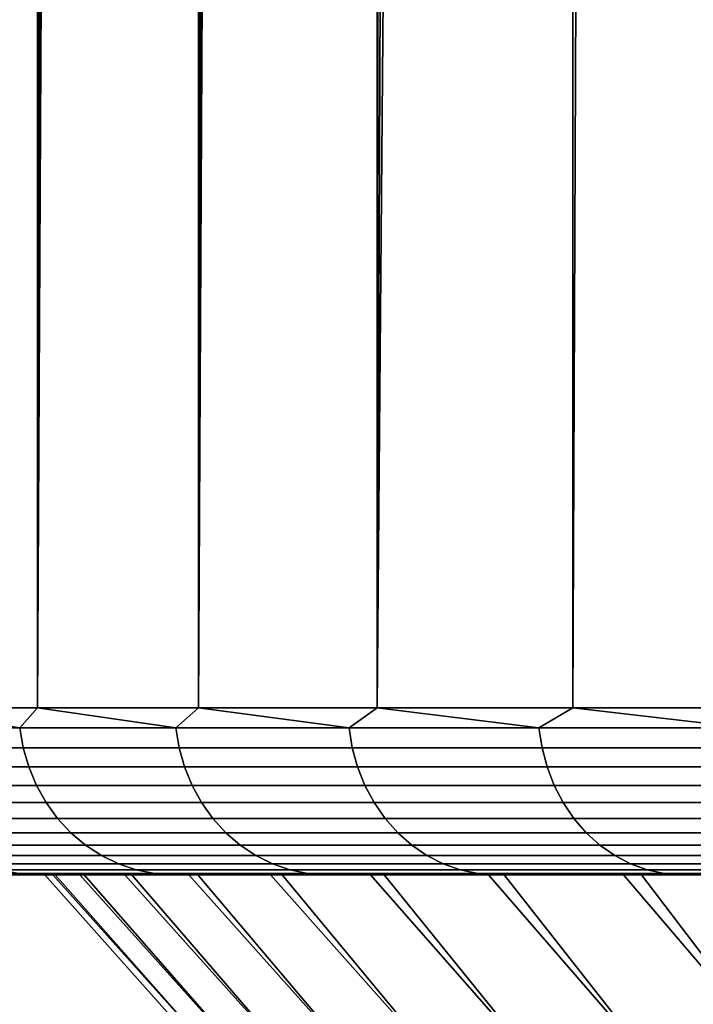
# Model space of a CAD drawing. Header units: metres. Extents: x -244 to 24, y -123 to 0.
# Tile 32 of 146: x -21.71 to -19.69, y -107.89 to -104.94. Entities that reach past the tile are written whole.
import ezdxf

# ---------------------------------------------------------------- set-up
doc = ezdxf.new("R2010")
doc.units = ezdxf.units.M
doc.layers.add('solid_10_231_103_000', color=7, linetype='CONTINUOUS')

msp = doc.modelspace()

# ---------------------------------------------------------------- linework, layer by layer
at = {"layer": 'solid_10_231_103_000'}
for points in [[(-22.082787, -107, 8.037445), (-21.654701, -107, 9.128193), (-21.65469, -1, 9.128219), (-22.082777, -1, 8.037473)], [(-21.654701, -107, 9.128193), (-21.172779, -107, 10.196246), (-21.172768, -1, 10.196269), (-21.65469, -1, 9.128219)], [(-21.172779, -107, 10.196246), (-20.638218, -107, 11.238949), (-20.638206, -1, 11.23897), (-21.172768, -1, 10.196269)], [(-20.638218, -107, 11.238949), (-20.052347, -107, 12.253709), (-20.052336, -1, 12.253728), (-20.638206, -1, 11.23897)], [(-20.052347, -107, 12.253709), (-19.416624, -107, 13.238004), (-19.416611, -1, 13.238022), (-20.052336, -1, 12.253728)], [(-21.627167, -32.532677, -9.193237), (-21.654701, -107, -9.128193), (-22.082787, -107, -8.037445), (-21.708485, -32.07, -8.99954)], [(-21.53244, -33.011887, -9.412973), (-21.654701, -107, -9.128193), (-21.627167, -32.532677, -9.193237)], [(-21.421936, -33.509731, -9.661817), (-21.654701, -107, -9.128193), (-21.53244, -33.011887, -9.412973)], [(-21.294643, -34.026321, -9.939221), (-21.654701, -107, -9.128193), (-21.421936, -33.509731, -9.661817)], [(-21.148167, -34.562374, -10.247195), (-21.172779, -107, -10.196246), (-21.654701, -107, -9.128193), (-21.294643, -34.026321, -9.939221)], [(-20.981012, -35.118069, -10.585232), (-21.172779, -107, -10.196246), (-21.148167, -34.562374, -10.247195)], [(-20.790642, -35.693581, -10.954416), (-21.172779, -107, -10.196246), (-20.981012, -35.118069, -10.585232)], [(-20.575701, -36.287586, -11.352998), (-20.638218, -107, -11.238949), (-21.172779, -107, -10.196246), (-20.790642, -35.693581, -10.954416)], [(-20.331276, -36.904716, -11.785129), (-20.638218, -107, -11.238949), (-20.575701, -36.287586, -11.352998)], [(-20.053686, -37.547421, -12.251518), (-20.638218, -107, -11.238949), (-20.331276, -36.904716, -11.785129)], [(-19.737686, -38.217491, -12.754361), (-20.052347, -107, -12.253708), (-20.638218, -107, -11.238949), (-20.053686, -37.547421, -12.251518)], [(-19.371365, -38.92709, -13.304143), (-19.416624, -107, -13.238004), (-20.052347, -107, -12.253708), (-19.737686, -38.217491, -12.754361)], [(-21.707802, -107.060265, 8.991666), (-22.082787, -107, 8.037445), (-22.122852, -107.060265, 7.915683)], [(-22.082787, -107, -8.037445), (-21.707802, -107.060265, -8.991666), (-22.122852, -107.060265, -7.915683)], [(-21.707802, -107.060265, 8.991666), (-21.654701, -107, 9.128193), (-22.082787, -107, 8.037445)], [(-22.082787, -107, -8.037445), (-21.654701, -107, -9.128193), (-21.707802, -107.060265, -8.991666)], [(-21.240454, -107.060265, 10.045986), (-21.654701, -107, 9.128193), (-21.707802, -107.060265, 8.991666)], [(-21.654701, -107, -9.128193), (-21.240454, -107.060265, -10.045986), (-21.707802, -107.060265, -8.991666)], [(-21.240454, -107.060265, 10.045986), (-21.172779, -107, 10.196246), (-21.654701, -107, 9.128193)], [(-21.654701, -107, -9.128193), (-21.172779, -107, -10.196246), (-21.240454, -107.060265, -10.045986)], [(-20.721935, -107.060265, 11.076105), (-21.172779, -107, 10.196246), (-21.240454, -107.060265, 10.045986)], [(-21.172779, -107, -10.196246), (-20.721935, -107.060265, -11.076105), (-21.240454, -107.060265, -10.045986)], [(-20.721935, -107.060265, 11.076105), (-20.638218, -107, 11.238949), (-21.172779, -107, 10.196246)], [(-21.172779, -107, -10.196246), (-20.638218, -107, -11.238949), (-20.721935, -107.060265, -11.076105)], [(-20.153496, -107.060265, 12.07954), (-20.638218, -107, 11.238949), (-20.721935, -107.060265, 11.076105)], [(-20.638218, -107, -11.238949), (-20.153496, -107.060265, -12.07954), (-20.721935, -107.060265, -11.076105)], [(-20.153496, -107.060265, 12.07954), (-20.052347, -107, 12.253709), (-20.638218, -107, 11.238949)], [(-20.638218, -107, -11.238949), (-20.052347, -107, -12.253708), (-20.153496, -107.060265, -12.07954)], [(-19.536505, -107.060265, 13.053875), (-20.052347, -107, 12.253709), (-20.153496, -107.060265, 12.07954)], [(-20.052347, -107, -12.253708), (-19.536505, -107.060265, -13.053875), (-20.153496, -107.060265, -12.07954)], [(-19.536505, -107.060265, 13.053875), (-19.416624, -107, 13.238004), (-20.052347, -107, 12.253709)], [(-20.052347, -107, -12.253708), (-19.416624, -107, -13.238004), (-19.536505, -107.060265, -13.053875)], [(-21.707802, -107.060265, 8.991666), (-22.122852, -107.060265, 7.915683), (-22.112593, -107.119713, 7.912012), (-21.697733, -107.119713, 8.987495)], [(-22.122852, -107.060265, -7.915683), (-21.707802, -107.060265, -8.991666), (-21.697733, -107.119713, -8.987495), (-22.112593, -107.119713, -7.912012)], [(-21.240454, -107.060265, 10.045986), (-21.707802, -107.060265, 8.991666), (-21.697733, -107.119713, 8.987495), (-21.2306, -107.119713, 10.041327)], [(-21.707802, -107.060265, -8.991666), (-21.240454, -107.060265, -10.045986), (-21.2306, -107.119713, -10.041327), (-21.697733, -107.119713, -8.987495)], [(-20.721935, -107.060265, 11.076105), (-21.240454, -107.060265, 10.045986), (-21.2306, -107.119713, 10.041327), (-20.712324, -107.119713, 11.070968)], [(-21.240454, -107.060265, -10.045986), (-20.721935, -107.060265, -11.076105), (-20.712324, -107.119713, -11.070968), (-21.2306, -107.119713, -10.041327)], [(-20.153496, -107.060265, 12.07954), (-20.721935, -107.060265, 11.076105), (-20.712324, -107.119713, 11.070968), (-20.144148, -107.119713, 12.073937)], [(-20.721935, -107.060265, -11.076105), (-20.153496, -107.060265, -12.07954), (-20.144148, -107.119713, -12.073937), (-20.712324, -107.119713, -11.070968)], [(-19.536505, -107.060265, 13.053875), (-20.153496, -107.060265, 12.07954), (-20.144148, -107.119713, 12.073937), (-19.527443, -107.119713, 13.04782)], [(-20.153496, -107.060265, -12.07954), (-19.536505, -107.060265, -13.053875), (-19.527443, -107.119713, -13.04782), (-20.144148, -107.119713, -12.073937)], [(-21.697733, -107.119713, 8.987495), (-22.112593, -107.119713, 7.912012), (-22.095654, -107.177414, 7.905951), (-21.68111, -107.177414, 8.98061)], [(-22.112593, -107.119713, -7.912012), (-21.697733, -107.119713, -8.987495), (-21.68111, -107.177414, -8.98061), (-22.095654, -107.177414, -7.905951)], [(-21.2306, -107.119713, 10.041327), (-21.697733, -107.119713, 8.987495), (-21.68111, -107.177414, 8.98061), (-21.214336, -107.177414, 10.033634)], [(-21.697733, -107.119713, -8.987495), (-21.2306, -107.119713, -10.041327), (-21.214336, -107.177414, -10.033634), (-21.68111, -107.177414, -8.98061)], [(-20.712324, -107.119713, 11.070968), (-21.2306, -107.119713, 10.041327), (-21.214336, -107.177414, 10.033634), (-20.696457, -107.177414, 11.062487)], [(-21.2306, -107.119713, -10.041327), (-20.712324, -107.119713, -11.070968), (-20.696457, -107.177414, -11.062487), (-21.214336, -107.177414, -10.033634)], [(-20.144148, -107.119713, 12.073937), (-20.712324, -107.119713, 11.070968), (-20.696457, -107.177414, 11.062487), (-20.128716, -107.177414, 12.064689)], [(-20.712324, -107.119713, -11.070968), (-20.144148, -107.119713, -12.073937), (-20.128716, -107.177414, -12.064689), (-20.696457, -107.177414, -11.062487)], [(-19.527443, -107.119713, 13.04782), (-20.144148, -107.119713, 12.073937), (-20.128716, -107.177414, 12.064689), (-19.512484, -107.177414, 13.037826)], [(-20.144148, -107.119713, -12.073937), (-19.527443, -107.119713, -13.04782), (-19.512484, -107.177414, -13.037826), (-20.128716, -107.177414, -12.064689)], [(-21.68111, -107.177414, 8.98061), (-22.095654, -107.177414, 7.905951), (-22.072283, -107.232521, 7.897589), (-21.658178, -107.232521, 8.971111)], [(-22.095654, -107.177414, -7.905951), (-21.68111, -107.177414, -8.98061), (-21.658178, -107.232521, -8.971111), (-22.072283, -107.232521, -7.897589)], [(-21.214336, -107.177414, 10.033634), (-21.68111, -107.177414, 8.98061), (-21.658178, -107.232521, 8.971111), (-21.191898, -107.232521, 10.023022)], [(-21.68111, -107.177414, -8.98061), (-21.214336, -107.177414, -10.033634), (-21.191898, -107.232521, -10.023022), (-21.658178, -107.232521, -8.971111)], [(-20.696457, -107.177414, 11.062487), (-21.214336, -107.177414, 10.033634), (-21.191898, -107.232521, 10.023022), (-20.674566, -107.232521, 11.050786)], [(-21.214336, -107.177414, -10.033634), (-20.696457, -107.177414, -11.062487), (-20.674566, -107.232521, -11.050786), (-21.191898, -107.232521, -10.023022)], [(-20.128716, -107.177414, 12.064689), (-20.696457, -107.177414, 11.062487), (-20.674566, -107.232521, 11.050786), (-20.107426, -107.232521, 12.051928)], [(-20.696457, -107.177414, -11.062487), (-20.128716, -107.177414, -12.064689), (-20.107426, -107.232521, -12.051928), (-20.674566, -107.232521, -11.050786)], [(-19.512484, -107.177414, 13.037826), (-20.128716, -107.177414, 12.064689), (-20.107426, -107.232521, 12.051928), (-19.491846, -107.232521, 13.024035)], [(-20.128716, -107.177414, -12.064689), (-19.512484, -107.177414, -13.037826), (-19.491846, -107.232521, -13.024035), (-20.107426, -107.232521, -12.051928)], [(-21.658178, -107.232521, 8.971111), (-22.072283, -107.232521, 7.897589), (-22.042822, -107.284233, 7.887048), (-21.629271, -107.284233, 8.959138)], [(-22.072283, -107.232521, -7.897589), (-21.658178, -107.232521, -8.971111), (-21.629271, -107.284233, -8.959138), (-22.042822, -107.284233, -7.887048)], [(-21.191898, -107.232521, 10.023022), (-21.658178, -107.232521, 8.971111), (-21.629271, -107.284233, 8.959138), (-21.163614, -107.284233, 10.009644)], [(-21.658178, -107.232521, -8.971111), (-21.191898, -107.232521, -10.023022), (-21.163614, -107.284233, -10.009644), (-21.629271, -107.284233, -8.959138)], [(-20.674566, -107.232521, 11.050786), (-21.191898, -107.232521, 10.023022), (-21.163614, -107.284233, 10.009644), (-20.646971, -107.284233, 11.036036)], [(-21.191898, -107.232521, -10.023022), (-20.674566, -107.232521, -11.050786), (-20.646971, -107.284233, -11.036036), (-21.163614, -107.284233, -10.009644)], [(-20.107426, -107.232521, 12.051928), (-20.674566, -107.232521, 11.050786), (-20.646971, -107.284233, 11.036036), (-20.080589, -107.284233, 12.035842)], [(-20.674566, -107.232521, -11.050786), (-20.107426, -107.232521, -12.051928), (-20.080589, -107.284233, -12.035842), (-20.646971, -107.284233, -11.036036)], [(-19.491846, -107.232521, 13.024035), (-20.107426, -107.232521, 12.051928), (-20.080589, -107.284233, 12.035842), (-19.46583, -107.284233, 13.006652)], [(-20.107426, -107.232521, -12.051928), (-19.491846, -107.232521, -13.024035), (-19.46583, -107.284233, -13.006652), (-20.080589, -107.284233, -12.035842)], [(-21.629271, -107.284233, 8.959138), (-22.042822, -107.284233, 7.887048), (-22.007702, -107.331787, 7.874482), (-21.59481, -107.331787, 8.944863)], [(-22.042822, -107.284233, -7.887048), (-21.629271, -107.284233, -8.959138), (-21.59481, -107.331787, -8.944863), (-22.007702, -107.331787, -7.874482)], [(-21.163614, -107.284233, 10.009644), (-21.629271, -107.284233, 8.959138), (-21.59481, -107.331787, 8.944863), (-21.129896, -107.331787, 9.993696)], [(-21.629271, -107.284233, -8.959138), (-21.163614, -107.284233, -10.009644), (-21.129896, -107.331787, -9.993696), (-21.59481, -107.331787, -8.944863)], [(-20.646971, -107.284233, 11.036036), (-21.163614, -107.284233, 10.009644), (-21.129896, -107.331787, 9.993696), (-20.614077, -107.331787, 11.018454)], [(-21.163614, -107.284233, -10.009644), (-20.646971, -107.284233, -11.036036), (-20.614077, -107.331787, -11.018454), (-21.129896, -107.331787, -9.993696)], [(-20.080589, -107.284233, 12.035842), (-20.646971, -107.284233, 11.036036), (-20.614077, -107.331787, 11.018454), (-20.048595, -107.331787, 12.016665)], [(-20.646971, -107.284233, -11.036036), (-20.080589, -107.284233, -12.035842), (-20.048595, -107.331787, -12.016665), (-20.614077, -107.331787, -11.018454)], [(-19.46583, -107.284233, 13.006652), (-20.080589, -107.284233, 12.035842), (-20.048595, -107.331787, 12.016665), (-19.434816, -107.331787, 12.985929)], [(-20.080589, -107.284233, -12.035842), (-19.46583, -107.284233, -13.006652), (-19.434816, -107.331787, -12.985929), (-20.048595, -107.331787, -12.016665)], [(-21.59481, -107.331787, 8.944863), (-22.007702, -107.331787, 7.874482), (-21.967438, -107.374496, 7.860075), (-21.555302, -107.374496, 8.928498)], [(-22.007702, -107.331787, -7.874482), (-21.59481, -107.331787, -8.944863), (-21.555302, -107.374496, -8.928498), (-21.967438, -107.374496, -7.860075)], [(-21.129896, -107.331787, 9.993696), (-21.59481, -107.331787, 8.944863), (-21.555302, -107.374496, 8.928498), (-21.091236, -107.374496, 9.975411)], [(-21.59481, -107.331787, -8.944863), (-21.129896, -107.331787, -9.993696), (-21.091236, -107.374496, -9.975411), (-21.555302, -107.374496, -8.928498)], [(-20.614077, -107.331787, 11.018454), (-21.129896, -107.331787, 9.993696), (-21.091236, -107.374496, 9.975411), (-20.576361, -107.374496, 10.998294)], [(-21.129896, -107.331787, -9.993696), (-20.614077, -107.331787, -11.018454), (-20.576361, -107.374496, -10.998294), (-21.091236, -107.374496, -9.975411)], [(-20.048595, -107.331787, 12.016665), (-20.614077, -107.331787, 11.018454), (-20.576361, -107.374496, 10.998294), (-20.011915, -107.374496, 11.99468)], [(-20.614077, -107.331787, -11.018454), (-20.048595, -107.331787, -12.016665), (-20.011915, -107.374496, -11.99468), (-20.576361, -107.374496, -10.998294)], [(-19.434816, -107.331787, 12.985929), (-20.048595, -107.331787, 12.016665), (-20.011915, -107.374496, 11.99468), (-19.399258, -107.374496, 12.962171)], [(-20.048595, -107.331787, -12.016665), (-19.434816, -107.331787, -12.985929), (-19.399258, -107.374496, -12.962171), (-20.011915, -107.374496, -11.99468)], [(-21.555302, -107.374496, 8.928498), (-21.967438, -107.374496, 7.860075), (-21.922615, -107.411736, 7.844037), (-21.51132, -107.411736, 8.91028)], [(-21.967438, -107.374496, -7.860075), (-21.555302, -107.374496, -8.928498), (-21.51132, -107.411736, -8.91028), (-21.922615, -107.411736, -7.844037)], [(-21.091236, -107.374496, 9.975411), (-21.555302, -107.374496, 8.928498), (-21.51132, -107.411736, 8.91028), (-21.048201, -107.411736, 9.955058)], [(-21.555302, -107.374496, -8.928498), (-21.091236, -107.374496, -9.975411), (-21.048201, -107.411736, -9.955058), (-21.51132, -107.411736, -8.91028)], [(-20.576361, -107.374496, 10.998294), (-21.091236, -107.374496, 9.975411), (-21.048201, -107.411736, 9.955058), (-20.534376, -107.411736, 10.975853)], [(-21.091236, -107.374496, -9.975411), (-20.576361, -107.374496, -10.998294), (-20.534376, -107.411736, -10.975853), (-21.048201, -107.411736, -9.955058)], [(-20.011915, -107.374496, 11.99468), (-20.576361, -107.374496, 10.998294), (-20.534376, -107.411736, 10.975853), (-19.971083, -107.411736, 11.970206)], [(-20.576361, -107.374496, -10.998294), (-20.011915, -107.374496, -11.99468), (-19.971083, -107.411736, -11.970206), (-20.534376, -107.411736, -10.975853)], [(-19.399258, -107.374496, 12.962171), (-20.011915, -107.374496, 11.99468), (-19.971083, -107.411736, 11.970206), (-19.359676, -107.411736, 12.935721)], [(-20.011915, -107.374496, -11.99468), (-19.399258, -107.374496, -12.962171), (-19.359676, -107.411736, -12.935721), (-19.971083, -107.411736, -11.970206)], [(-21.51132, -107.411736, 8.91028), (-21.922615, -107.411736, 7.844037), (-21.87389, -107.442955, 7.826602), (-21.463509, -107.442955, 8.890476)], [(-21.922615, -107.411736, -7.844037), (-21.51132, -107.411736, -8.91028), (-21.463509, -107.442955, -8.890476), (-21.87389, -107.442955, -7.826602)], [(-21.048201, -107.411736, 9.955058), (-21.51132, -107.411736, 8.91028), (-21.463509, -107.442955, 8.890476), (-21.001419, -107.442955, 9.932932)], [(-21.51132, -107.411736, -8.91028), (-21.048201, -107.411736, -9.955058), (-21.001419, -107.442955, -9.932932), (-21.463509, -107.442955, -8.890476)], [(-20.534376, -107.411736, 10.975853), (-21.048201, -107.411736, 9.955058), (-21.001419, -107.442955, 9.932932), (-20.488737, -107.442955, 10.951458)], [(-21.048201, -107.411736, -9.955058), (-20.534376, -107.411736, -10.975853), (-20.488737, -107.442955, -10.951458), (-21.001419, -107.442955, -9.932932)], [(-19.971083, -107.411736, 11.970206), (-20.534376, -107.411736, 10.975853), (-20.488737, -107.442955, 10.951458), (-19.926695, -107.442955, 11.943601)], [(-20.534376, -107.411736, -10.975853), (-19.971083, -107.411736, -11.970206), (-19.926695, -107.442955, -11.943601), (-20.488737, -107.442955, -10.951458)], [(-19.359676, -107.411736, 12.935721), (-19.971083, -107.411736, 11.970206), (-19.926695, -107.442955, 11.943601), (-19.316647, -107.442955, 12.906971)], [(-19.971083, -107.411736, -11.970206), (-19.359676, -107.411736, -12.935721), (-19.316647, -107.442955, -12.906971), (-19.926695, -107.442955, -11.943601)], [(-21.463509, -107.442955, 8.890476), (-21.87389, -107.442955, 7.826602), (-21.821972, -107.467697, 7.808027), (-21.412565, -107.467697, 8.869375)], [(-21.87389, -107.442955, -7.826602), (-21.463509, -107.442955, -8.890476), (-21.412565, -107.467697, -8.869375), (-21.821972, -107.467697, -7.808027)], [(-21.001419, -107.442955, 9.932932), (-21.463509, -107.442955, 8.890476), (-21.412565, -107.467697, 8.869375), (-20.951574, -107.467697, 9.909356)], [(-21.463509, -107.442955, -8.890476), (-21.001419, -107.442955, -9.932932), (-20.951574, -107.467697, -9.909356), (-21.412565, -107.467697, -8.869375)], [(-20.488737, -107.442955, 10.951458), (-21.001419, -107.442955, 9.932932), (-20.951574, -107.467697, 9.909356), (-20.440107, -107.467697, 10.925465)], [(-21.001419, -107.442955, -9.932932), (-20.488737, -107.442955, -10.951458), (-20.440107, -107.467697, -10.925465), (-20.951574, -107.467697, -9.909356)], [(-19.926695, -107.442955, 11.943601), (-20.488737, -107.442955, 10.951458), (-20.440107, -107.467697, 10.925465), (-19.879398, -107.467697, 11.915254)], [(-20.488737, -107.442955, -10.951458), (-19.926695, -107.442955, -11.943601), (-19.879398, -107.467697, -11.915254), (-20.440107, -107.467697, -10.925465)], [(-19.316647, -107.442955, 12.906971), (-19.926695, -107.442955, 11.943601), (-19.879398, -107.467697, 11.915254), (-19.2708, -107.467697, 12.876337)], [(-19.926695, -107.442955, -11.943601), (-19.316647, -107.442955, -12.906971), (-19.2708, -107.467697, -12.876337), (-19.879398, -107.467697, -11.915254)], [(-21.412565, -107.467697, 8.869375), (-21.821972, -107.467697, 7.808027), (-21.767624, -107.485619, 7.78858), (-21.359236, -107.485619, 8.847285)], [(-21.821972, -107.467697, -7.808027), (-21.412565, -107.467697, -8.869375), (-21.359236, -107.485619, -8.847285), (-21.767624, -107.485619, -7.78858)], [(-20.951574, -107.467697, 9.909356), (-21.412565, -107.467697, 8.869375), (-21.359236, -107.485619, 8.847285), (-20.899393, -107.485619, 9.884677)], [(-21.412565, -107.467697, -8.869375), (-20.951574, -107.467697, -9.909356), (-20.899393, -107.485619, -9.884677), (-21.359236, -107.485619, -8.847285)], [(-20.440107, -107.467697, 10.925465), (-20.951574, -107.467697, 9.909356), (-20.899393, -107.485619, 9.884677), (-20.3892, -107.485619, 10.898254)], [(-20.951574, -107.467697, -9.909356), (-20.440107, -107.467697, -10.925465), (-20.3892, -107.485619, -10.898254), (-20.899393, -107.485619, -9.884677)], [(-19.879398, -107.467697, 11.915254), (-20.440107, -107.467697, 10.925465), (-20.3892, -107.485619, 10.898254), (-19.829889, -107.485619, 11.885578)], [(-20.440107, -107.467697, -10.925465), (-19.879398, -107.467697, -11.915254), (-19.829889, -107.485619, -11.885578), (-20.3892, -107.485619, -10.898254)], [(-19.2708, -107.467697, 12.876337), (-19.879398, -107.467697, 11.915254), (-19.829889, -107.485619, 11.885578), (-19.222805, -107.485619, 12.844268)], [(-19.879398, -107.467697, -11.915254), (-19.2708, -107.467697, -12.876337), (-19.222805, -107.485619, -12.844268), (-19.829889, -107.485619, -11.885578)], [(-21.601685, -107.5, 1.166094), (-22.971584, -107.5, 1.143788), (-23, -107.5), (-21.633034, -107.5, 0.068491)], [(-21.633034, -107.5, 0.068491), (-23, -107.5), (-22.971586, -107.5, -1.14377), (-21.608629, -107.5, -1.029746)], [(-21.608629, -107.5, -1.029746), (-22.971586, -107.5, -1.14377), (-22.886175, -107.5, -2.284978), (-21.528511, -107.5, -2.125036)], [(-21.601685, -107.5, 1.166094), (-21.514687, -107.5, 2.260846), (-22.886171, -107.5, 2.285013), (-22.971584, -107.5, 1.143788)], [(-21.528511, -107.5, -2.125036), (-22.886175, -107.5, -2.284978), (-22.743784, -107.5, -3.423429), (-21.392958, -107.5, -3.214683)], [(-21.514687, -107.5, 2.260846), (-21.372175, -107.5, 3.350079), (-22.743776, -107.5, 3.423481), (-22.886171, -107.5, 2.285013)], [(-21.392958, -107.5, -3.214683), (-22.743784, -107.5, -3.423429), (-22.544851, -107.5, -4.552848), (-21.202202, -107.5, -4.296492)], [(-21.372175, -107.5, 3.350079), (-21.174648, -107.5, 4.430223), (-22.544838, -107.5, 4.552907), (-22.743776, -107.5, 3.423481)], [(-21.202202, -107.5, -4.296492), (-22.544851, -107.5, -4.552848), (-22.289879, -107.5, -5.671082), (-20.956821, -107.5, -5.366958)], [(-21.174648, -107.5, 4.430223), (-20.922552, -107.5, 5.499086), (-22.289864, -107.5, 5.671142), (-22.544838, -107.5, 4.552907)], [(-20.956821, -107.5, -5.366958), (-22.289879, -107.5, -5.671082), (-21.979361, -107.5, -6.775479), (-20.657505, -107.5, -6.423418)], [(-20.922552, -107.5, 5.499086), (-20.616421, -107.5, 6.554092), (-21.979342, -107.5, 6.775541), (-22.289864, -107.5, 5.671142)], [(-21.711637, -107.496437, -7.768548), (-21.614353, -107.5, -7.862495), (-21.979361, -107.5, -6.775479)], [(-20.657505, -107.5, -6.423418), (-21.979361, -107.5, -6.775479), (-21.614353, -107.5, -7.862495), (-20.304819, -107.5, -7.463749)], [(-21.711637, -107.496437, 7.768548), (-21.979342, -107.5, 6.775541), (-21.61433, -107.5, 7.862557)], [(-20.616421, -107.5, 6.554092), (-20.257288, -107.5, 7.591763), (-21.61433, -107.5, 7.862557), (-21.979342, -107.5, 6.775541)], [(-21.359236, -107.485619, 8.847285), (-21.767624, -107.485619, 7.78858), (-21.711637, -107.496437, 7.768548), (-21.3043, -107.496437, 8.824531)], [(-21.767624, -107.485619, -7.78858), (-21.359236, -107.485619, -8.847285), (-21.3043, -107.496437, -8.824531), (-21.711637, -107.496437, -7.768548)], [(-21.3043, -107.496437, 8.824531), (-21.711637, -107.496437, 7.768548), (-21.61433, -107.5, 7.862557)], [(-21.711637, -107.496437, -7.768548), (-21.3043, -107.496437, -8.824531), (-21.614353, -107.5, -7.862495)], [(-20.907333, -108.314186, -0.027739), (-20.881948, -108.314186, 1.030342), (-21.601685, -107.5, 1.166094), (-21.633034, -107.5, 0.068491)], [(-20.879141, -108.314186, -1.085749), (-20.907333, -108.314186, -0.027739), (-21.633034, -107.5, 0.068491), (-21.608629, -107.5, -1.029746)], [(-21.3043, -107.496437, -8.824531), (-21.195402, -107.5, -8.930558), (-21.614353, -107.5, -7.862495)], [(-20.304819, -107.5, -7.463749), (-21.614353, -107.5, -7.862495), (-21.195402, -107.5, -8.930558), (-19.899853, -107.5, -8.484603)], [(-21.3043, -107.496437, 8.824531), (-21.61433, -107.5, 7.862557), (-21.195379, -107.5, 8.930615)], [(-20.257288, -107.5, 7.591763), (-19.845938, -107.5, 8.60999), (-21.195379, -107.5, 8.930615), (-21.61433, -107.5, 7.862557)], [(-20.797441, -108.314186, -2.140976), (-20.879141, -108.314186, -1.085749), (-21.608629, -107.5, -1.029746), (-21.528511, -107.5, -2.125036)], [(-20.881948, -108.314186, 1.030342), (-20.803049, -108.314186, 2.085782), (-21.514687, -107.5, 2.260846), (-21.601685, -107.5, 1.166094)], [(-20.662447, -108.314186, -3.190717), (-20.797441, -108.314186, -2.140976), (-21.528511, -107.5, -2.125036), (-21.392958, -107.5, -3.214683)], [(-20.803049, -108.314186, 2.085782), (-20.670839, -108.314186, 3.135878), (-21.372175, -107.5, 3.350079), (-21.514687, -107.5, 2.260846)], [(-20.474501, -108.314186, -4.232282), (-20.662447, -108.314186, -3.190717), (-21.392958, -107.5, -3.214683), (-21.202202, -107.5, -4.296492)], [(-20.670839, -108.314186, 3.135878), (-20.485659, -108.314186, 4.177937), (-21.174648, -107.5, 4.430223), (-21.372175, -107.5, 3.350079)], [(-20.899393, -107.485619, 9.884677), (-21.359236, -107.485619, 8.847285), (-21.3043, -107.496437, 8.824531), (-20.84564, -107.496437, 9.859253)], [(-21.359236, -107.485619, -8.847285), (-20.899393, -107.485619, -9.884677), (-20.84564, -107.496437, -9.859253), (-21.3043, -107.496437, -8.824531)], [(-20.84564, -107.496437, 9.859253), (-21.3043, -107.496437, 8.824531), (-21.195379, -107.5, 8.930615)], [(-21.3043, -107.496437, -8.824531), (-20.84564, -107.496437, -9.859253), (-21.195402, -107.5, -8.930558)], [(-20.234085, -108.314186, -5.263), (-20.474501, -108.314186, -4.232282), (-21.202202, -107.5, -4.296492), (-20.956821, -107.5, -5.366958)], [(-20.84564, -107.496437, -9.859253), (-20.723818, -107.5, -9.976091), (-21.195402, -107.5, -8.930558)], [(-19.899853, -107.5, -8.484603), (-21.195402, -107.5, -8.930558), (-20.723818, -107.5, -9.976091), (-19.443707, -107.5, -9.483412)], [(-20.84564, -107.496437, 9.859253), (-21.195379, -107.5, 8.930615), (-20.723791, -107.5, 9.976148)], [(-19.845938, -107.5, 8.60999), (-19.38327, -107.5, 9.606338), (-20.723791, -107.5, 9.976148), (-21.195379, -107.5, 8.930615)], [(-20.485659, -108.314186, 4.177937), (-20.24798, -108.314186, 5.20929), (-20.922552, -107.5, 5.499086), (-21.174648, -107.5, 4.430223)], [(-19.941816, -108.314186, -6.280231), (-20.234085, -108.314186, -5.263), (-20.956821, -107.5, -5.366958), (-20.657505, -107.5, -6.423418)], [(-20.24798, -108.314186, 5.20929), (-19.958412, -108.314186, 6.227293), (-20.616421, -107.5, 6.554092), (-20.922552, -107.5, 5.499086)], [(-20.3892, -107.485619, 10.898254), (-20.899393, -107.485619, 9.884677), (-20.84564, -107.496437, 9.859253), (-20.33676, -107.496437, 10.870224)], [(-20.899393, -107.485619, -9.884677), (-20.3892, -107.485619, -10.898254), (-20.33676, -107.496437, -10.870224), (-20.84564, -107.496437, -9.859253)], [(-20.33676, -107.496437, 10.870224), (-20.84564, -107.496437, 9.859253), (-20.723791, -107.5, 9.976148)], [(-20.84564, -107.496437, -9.859253), (-20.33676, -107.496437, -10.870224), (-20.723818, -107.5, -9.976091)], [(-20.33676, -107.496437, -10.870224), (-20.200848, -107.5, -10.996606), (-20.723818, -107.5, -9.976091)], [(-19.443707, -107.5, -9.483412), (-20.723818, -107.5, -9.976091), (-20.200848, -107.5, -10.996606), (-18.93726, -107.5, -10.458176)], [(-20.33676, -107.496437, 10.870224), (-20.723791, -107.5, 9.976148), (-20.200817, -107.5, 10.996662)], [(-19.38327, -107.5, 9.606338), (-18.870846, -107.5, 10.577509), (-20.200817, -107.5, 10.996662), (-20.723791, -107.5, 9.976148)], [(-19.598444, -108.314186, -7.281368), (-19.941816, -108.314186, -6.280231), (-20.657505, -107.5, -6.423418), (-20.304819, -107.5, -7.463749)], [(-19.958412, -108.314186, 6.227293), (-19.617697, -108.314186, 7.229337), (-20.257288, -107.5, 7.591763), (-20.616421, -107.5, 6.554092)], [(-19.829889, -107.485619, 11.885578), (-20.3892, -107.485619, 10.898254), (-20.33676, -107.496437, 10.870224), (-19.778887, -107.496437, 11.855008)], [(-20.3892, -107.485619, -10.898254), (-19.829889, -107.485619, -11.885578), (-19.778887, -107.496437, -11.855008), (-20.33676, -107.496437, -10.870224)], [(-19.778887, -107.496437, 11.855008), (-20.33676, -107.496437, 10.870224), (-20.200817, -107.5, 10.996662)], [(-20.33676, -107.496437, -10.870224), (-19.778887, -107.496437, -11.855008), (-20.200848, -107.5, -10.996606)], [(-19.204849, -108.314186, -8.263845), (-19.598444, -108.314186, -7.281368), (-20.304819, -107.5, -7.463749), (-19.899853, -107.5, -8.484603)], [(-19.617697, -108.314186, 7.229337), (-19.226709, -108.314186, 8.212855), (-19.845938, -107.5, 8.60999), (-20.257288, -107.5, 7.591763)], [(-19.778887, -107.496437, -11.855008), (-19.627302, -107.5, -11.990355), (-20.200848, -107.5, -10.996606)], [(-18.93726, -107.5, -10.458176), (-20.200848, -107.5, -10.996606), (-19.627302, -107.5, -11.990355), (-18.38208, -107.5, -11.405777)], [(-19.778887, -107.496437, 11.855008), (-20.200817, -107.5, 10.996662), (-19.62727, -107.5, 11.990409)], [(-18.870846, -107.5, 10.577509), (-18.309769, -107.5, 11.521523), (-19.62727, -107.5, 11.990409), (-20.200817, -107.5, 10.996662)], [(-18.762037, -108.314186, -9.225145), (-19.204849, -108.314186, -8.263845), (-19.899853, -107.5, -8.484603), (-19.443707, -107.5, -9.483412)], [(-19.226709, -108.314186, 8.212855), (-18.786451, -108.314186, 9.175327), (-19.38327, -107.5, 9.606338), (-19.845938, -107.5, 8.60999)], [(-19.222805, -107.485619, 12.844268), (-19.829889, -107.485619, 11.885578), (-19.778887, -107.496437, 11.855008), (-19.173365, -107.496437, 12.811233)], [(-19.829889, -107.485619, -11.885578), (-19.222805, -107.485619, -12.844268), (-19.173365, -107.496437, -12.811233), (-19.778887, -107.496437, -11.855008)], [(-19.173365, -107.496437, 12.811233), (-19.778887, -107.496437, 11.855008), (-19.62727, -107.5, 11.990409)], [(-19.778887, -107.496437, -11.855008), (-19.173365, -107.496437, -12.811233), (-19.627302, -107.5, -11.990355)]]:
    msp.add_3dface(points, dxfattribs=at)

doc.saveas('drawing.dxf')
